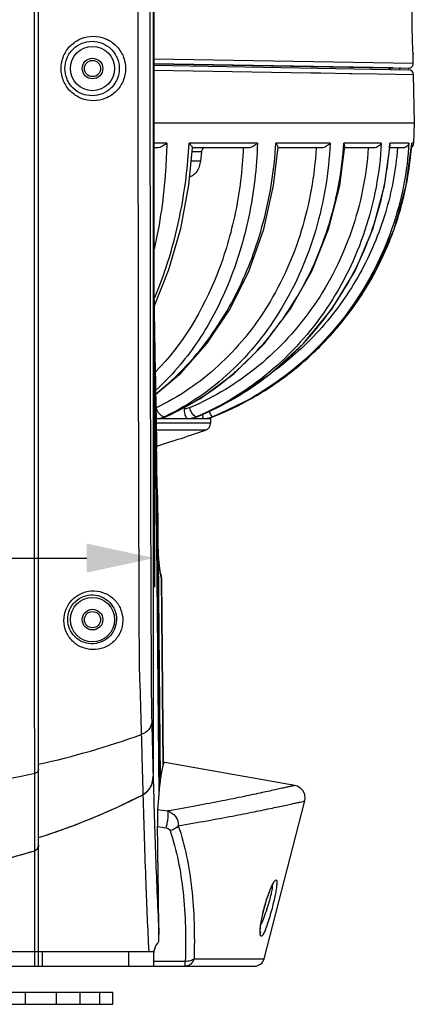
# Model space of a CAD drawing. Header units: millimetres. Extents: x -192 to 265, y -68 to 200.
# Tile 16 of 47: x -11 to 10, y 78 to 128. Entities that reach past the tile are written whole.
import ezdxf

# ---------------------------------------------------------------- set-up
doc = ezdxf.new("R2010")
doc.units = ezdxf.units.MM
doc.header["$LTSCALE"] = 16.335
doc.layers.get('0').update_dxf_attribs({"linetype": 'CONTINUOUS'})
doc.layers.add('02___PRT_ALL_AXES', color=7, linetype='CONTINUOUS')

# ---------------------------------------------------------------- blocks, each defined once
blk = doc.blocks.new('_FILLED')
at = {"color": 0, "linetype": 'ByBlock'}
blk.add_solid([(0, 0), (-1, 0.214), (-1, -0.214)], dxfattribs=at)

msp = doc.modelspace()

# ---------------------------------------------------------------- linework, layer by layer
at = {"color": 7, "linetype": 'Continuous'}
for p, q in [((-3.73057, 155.43421), (-3.73057, 89.44045)), ((-3.69976, 155.46866), (-3.69976, 115.61926)), ((-3.69965, 155.46866), (-3.69965, 115.61926)), ((-9.86278, 93.48774), (-9.86278, 149.21521)), ((-9.65807, 79.63099), (-9.65807, 149.1723)), ((9.70868, 126.73775), (9.71082, 126.69942)), ((9.71883, 126.24088), (9.71082, 126.69965)), ((-3.69965, 126.21219), (9.46043, 125.98248)), ((-3.69965, 126.13599), (9.47949, 125.90594)), ((-3.69608, 126.47301), (9.71883, 126.24087)), ((-3.69275, 125.88868), (4.42993, 125.74812)), ((4.42993, 125.74812), (4.93993, 125.73929)), ((4.93993, 125.73929), (6.44168, 125.7133)), ((6.44168, 125.7133), (6.47378, 125.71275)), ((6.47378, 125.71275), (6.56705, 125.71113)), ((6.56705, 125.71113), (7.8485, 125.68896)), ((7.8485, 125.68896), (9.72903, 125.65641)), ((9.77293, 123.14119), (9.72902, 125.6567)), ((9.77293, 123.14119), (-3.69965, 123.14119)), ((9.7402, 122.10909), (9.77293, 123.14119)), ((-3.0248, 122.10909), (-3.69965, 122.10909)), ((1.66555, 122.10909), (-1.87357, 122.10909)), ((5.41697, 122.10909), (2.61773, 122.10909)), ((8.0655, 122.10909), (6.12848, 122.10909)), ((8.23672, 119.91794), (8.51953, 122.0093)), ((9.49539, 122.10909), (8.50523, 122.10909)), ((8.5195, 122.00926), (8.50523, 122.10909)), ((9.64227, 122.08078), (9.64413, 122.10909)), ((9.64396, 122.0807), (9.64413, 122.10909)), ((9.7402, 122.10909), (9.64413, 122.10909)), ((-3.52144, 121.87119), (-3.69965, 121.87119)), ((-1.88233, 119.9442), (-1.68797, 121.87441)), ((-1.2318, 121.6613), (-1.70943, 121.6613)), ((1.18623, 121.87119), (-1.69055, 121.87119)), ((-1.2318, 121.6613), (-1.28582, 121.18676)), ((2.4927, 119.9279), (2.72626, 121.90057)), ((4.97591, 121.87119), (2.72626, 121.87119)), ((5.91566, 119.92024), (6.17926, 121.94749)), ((7.68198, 121.87119), (6.16934, 121.87119)), ((9.18616, 121.87119), (8.50085, 121.87119)), ((-1.28582, 121.18676), (-1.75721, 121.18676)), ((-3.69965, 115.61926), (-3.69976, 115.61926)), ((-3.69976, 115.61926), (-3.69973, 115.53081)), ((-3.69973, 115.53081), (-3.69935, 115.3104)), ((-3.69786, 114.96168), (-3.69702, 114.83527)), ((-3.69064, 114.27009), (-3.69336, 114.46931)), ((-3.69209, 114.35749), (-3.6908, 114.2688)), ((-3.6908, 114.2688), (-3.69063, 114.25796)), ((-3.69061, 114.26996), (-3.69063, 114.25796)), ((-3.69061, 114.2701), (-3.68278, 113.78069)), ((-3.66442, 112.67441), (-3.66419, 112.66129)), ((-3.60686, 109.50747), (-3.66419, 112.67457)), ((-3.66419, 112.67457), (-3.66419, 112.66129)), ((-3.66419, 112.66129), (-3.44042, 88.4384)), ((-3.66419, 111.66129), (-3.66419, 99.19676)), ((0.53725, 108.98281), (0.56985, 109.00205)), ((-3.57801, 107.90119), (-0.76807, 107.90119)), ((-3.32062, 107.91699), (-3.11958, 107.97086)), ((-3.09715, 107.98976), (-3.14578, 107.98976)), ((-3.11958, 107.97086), (-3.05302, 107.99788)), ((-3.09715, 107.98976), (-3.05302, 107.99788)), ((-3.05302, 107.99788), (-3.05299, 107.99789)), ((-1.73628, 107.91427), (-1.5248, 107.9651)), ((-1.5248, 107.9651), (-1.45244, 107.99203)), ((-1.45973, 108.00558), (-1.49713, 107.98976)), ((-1.46707, 107.98976), (-1.49713, 107.98976)), ((-1.46707, 107.98976), (-1.45406, 107.99509)), ((-1.46707, 107.98976), (-1.45244, 107.99203)), ((-0.77651, 107.94687), (-0.74762, 107.95221)), ((-0.76807, 107.90119), (-0.76807, 107.6623)), ((-0.74762, 107.95221), (-0.63796, 107.9898)), ((-0.63982, 107.9935), (-0.64919, 107.98976)), ((-0.63902, 107.98976), (-0.64919, 107.98976)), ((-0.63902, 107.98976), (-0.63796, 107.9898)), ((-0.76807, 107.6623), (-3.57372, 107.6623)), ((-1.02255, 107.30292), (-3.56727, 107.30292)), ((-3.52228, 104.26657), (-3.52084, 104.11835)), ((-3.52228, 104.26612), (-3.49458, 101.26834)), ((-3.52084, 104.11835), (-3.51943, 103.97284)), ((-3.50029, 103.94336), (-3.37087, 89.11324)), ((-32.40557, 100.69676), (-7.16419, 100.69676)), ((-3.45264, 100.77919), (-3.45267, 100.77955)), ((-3.40619, 100.30888), (-3.45264, 100.77919)), ((-3.44997, 100.72042), (-3.45264, 100.77919)), ((-3.35016, 89.28345), (-3.44997, 100.72042)), ((-3.36553, 100.01417), (-3.40619, 100.30888)), ((-3.35249, 99.94593), (-3.36553, 100.01417)), ((-3.36222, 99.93695), (-3.36282, 99.94065)), ((-3.36, 99.92328), (-3.36222, 99.93695)), ((-3.32845, 99.86943), (-3.3511, 99.94156)), ((-3.3163, 99.72009), (-3.3511, 99.94156)), ((-3.3163, 99.72009), (-3.2312, 89.97035)), ((-3.29347, 99.64776), (-3.3163, 99.72009)), ((-3.29354, 99.65582), (-3.2095, 90.02713)), ((3.59103, 88.96035), (-3.13027, 90.14549)), ((-9.84841, 79.63099), (-9.84841, 89.58823)), ((2.00894, 80.01225), (4.10762, 88.15797)), ((-3.50243, 87.71648), (-2.98547, 87.64088)), ((-3.50597, 86.8401), (-3.07362, 86.7778)), ((-3.52308, 83.23223), (-3.52128, 83.18942)), ((-35.95431, 80.39299), (-3.68907, 80.39299)), ((-9.44685, 79.63099), (-9.44685, 80.39299)), ((-4.98743, 79.63099), (-4.98743, 80.39299)), ((-3.70865, 80.39299), (-3.70865, 79.63099)), ((-3.68907, 79.63099), (-3.68907, 80.31557)), ((-2.06892, 79.87406), (-3.68907, 79.87406)), ((-2.06893, 79.63099), (-2.06893, 79.87406)), ((-1.6132, 80.0121), (2.00894, 80.01225)), ((-41.15312, 79.63099), (1.51699, 79.63099)), ((-14.66013, 78.29749), (-5.81909, 78.29749)), ((-10.33504, 77.66249), (-10.33504, 78.29749)), ((-8.73339, 77.66249), (-8.73339, 78.29749)), ((-7.51826, 78.29749), (-7.51826, 77.66249)), ((-6.50715, 78.29749), (-6.50715, 77.66249)), ((-5.81986, 77.66249), (-5.81986, 78.29749)), ((-5.81897, 77.66249), (-5.81897, 78.29749)), ((-14.66013, 77.66249), (-5.81909, 77.66249))]:
    msp.add_line(p, q, dxfattribs=at)
for points in [[(-0.63796, 107.9898), (1.34531, 108.93163), (3.2943, 110.21565), (5.0404, 111.76547), (6.54764, 113.54929), (7.78496, 115.53044), (8.72687, 117.66816), (9.354, 119.91851), (9.6439, 122.08042)], [(8.73095, 117.67958), (9.35638, 119.93023), (9.61365, 121.85422)], [(-3.68102, 113.67427), (-2.91108, 115.58568), (-2.29927, 117.71121), (-1.88233, 119.9442)], [(-3.60025, 109.13926), (-2.29898, 110.23638), (-0.93012, 111.78551), (0.25595, 113.56819), (1.23446, 115.5476), (1.98515, 117.68246), (2.4927, 119.9279)], [(-3.05299, 107.99789), (-1.28478, 108.93933), (0.45704, 110.22267), (2.02097, 111.77162), (3.3744, 113.55453), (4.48914, 115.53471), (5.3421, 117.67135), (5.91566, 119.92024)], [(-1.45243, 107.99204), (0.46462, 108.93352), (2.35052, 110.21706), (4.04185, 111.76636), (5.50363, 113.54969), (6.70561, 115.53041), (7.62296, 117.66782), (8.23672, 119.91794)], [(-0.63796, 107.9898), (1.35515, 108.93716), (3.30325, 110.22252), (5.04843, 111.7737), (6.55458, 113.55882), (7.79058, 115.54107), (8.73095, 117.67958)], [(-3.69336, 114.46931), (-3.69735, 114.90195), (-3.6994, 115.37962), (-3.69968, 115.61926)], [(-3.66419, 112.67459), (-3.67252, 113.16033), (-3.68278, 113.78069)], [(-3.52228, 104.26657), (-3.55503, 106.62141), (-3.60686, 109.50747)], [(4.10763, 88.15802), (4.12741, 88.2883), (4.10571, 88.48968), (4.023, 88.67474), (3.88729, 88.82533), (3.71198, 88.92672), (3.59106, 88.96034)], [(2.01008, 82.61451), (2.03906, 82.72225), (2.09588, 82.91974), (2.15418, 83.10642), (2.21253, 83.2793), (2.2696, 83.43588), (2.32402, 83.57388), (2.37464, 83.69191), (2.42031, 83.78885), (2.45963, 83.86353), (2.49036, 83.9143), (2.49756, 83.92482)], [(1.81515, 81.36112), (1.81566, 81.35935), (1.81316, 81.37574), (1.81028, 81.42262), (1.81091, 81.49499), (1.81669, 81.59014), (1.82848, 81.70624), (1.84678, 81.84133), (1.8718, 81.99314), (1.90354, 82.15898), (1.94172, 82.33581), (1.98592, 82.52038), (2.01008, 82.61451)]]:
    msp.add_lwpolyline(points, dxfattribs=at)
for centre, radius in [((-6.86407, 125.96663), 1.143), ((-6.86407, 125.96663), 0.5334), ((-6.86407, 125.96663), 0.4191), ((-6.86407, 97.51863), 1.143), ((-6.86407, 97.51863), 0.5334), ((-6.86407, 97.51863), 0.4191)]:
    msp.add_circle(centre, radius, dxfattribs=at)
for centre, radius, start, end in [((7665.97124, 125.0809), 7670.48627, 179.776755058, 180.223676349), ((7707.78285, 125.08091), 7711.67682, 179.779308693, 180.221117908), ((9.46487, 126.23644), 0.254, 269, 1), ((9.47506, 125.65198), 0.254, 1, 89), ((-27.7943, 123.48193), 25.95706, 353.06434, 356.968284), ((-12.16634, 123.28917), 18.33284, 355.828923, 356.309362), ((-8.34056, 123.22229), 16.88254, 355.364025, 355.890762), ((-8.32515, 123.22118), 16.86708, 355.89079, 356.219622), ((-6.66716, 123.16721), 16.34558, 348.33314, 356.188939), ((-6.88091, 123.10184), 16.40636, 355.704213, 356.530921), ((9.48671, 122.12519), 0.254, 302.767301, 356.366855), ((-12.17873, 123.29006), 18.34526, 355.564155, 355.82895), ((-6.64024, 123.16304), 16.31837, 344.610153, 348.328373), ((-6.65069, 123.16591), 16.32921, 340.183285, 344.610182), ((-6.65169, 123.16705), 16.33054, 336.597201, 340.180705), ((-6.65323, 123.16756), 16.33215, 332.041246, 336.597711), ((-6.63815, 123.16043), 16.31549, 329.283643, 332.038512), ((103.77276, 115.59645), 107.47249, 180.1524995, 180.3384146), ((77.93307, 115.42767), 81.63224, 180.4158012, 180.643222), ((59.30987, 115.22502), 63.00793, 180.6490636, 180.7889065), ((-6.66278, 123.17735), 16.34531, 319.858093, 329.276759), ((-21.61107, 121.7799), 19.5217, 336.775719, 337.232196), ((-6.63541, 123.1574), 16.31152, 315.802335, 319.849695), ((-6.63292, 123.15617), 16.30888, 311.906458, 315.799333), ((-6.63231, 123.15526), 16.3078, 307.642284, 311.906991), ((-6.62343, 123.14501), 16.29426, 303.816558, 307.639574), ((-6.61761, 123.13625), 16.28374, 299.473455, 303.816697), ((-7.34241, 122.36748), 15.53185, 292.278863, 300.485661), ((-6.62577, 123.15364), 16.30289, 291.544248, 299.468322), ((-3.82552, 108.97978), 0.58122, 294.144557, 295.106226), ((-3.54368, 108.83343), 0.93229, 274.84133, 282.58255), ((-3.55157, 108.86371), 0.96356, 282.648055, 294.905999), ((-8.42179, 119.2563), 12.44071, 295.093236, 295.478945), ((-8.60683, 120.41632), 13.59323, 293.91153, 294.090014), ((-1.93667, 109.03399), 1.13282, 276.529612, 281.405443), ((-1.93755, 109.03818), 1.1371, 281.407027, 285.185206), ((-1.94039, 109.04781), 1.14715, 285.196245, 292.730862), ((-1.11133, 109.15103), 1.24984, 275.724971, 280.852299), ((-1.11141, 109.1512), 1.25003, 280.854077, 284.461213), ((-1.10487, 109.16868), 1.26761, 280.804764, 291.561343), ((-1.11139, 109.15111), 1.24994, 284.461522, 285.306562), ((-1.11197, 109.15297), 1.25188, 285.309717, 291.695102), ((-19.81807, 160.69411), 56.60292, 286.708719, 289.393801), ((-1.14907, 107.6623), 0.381, 289.393801, 0), ((-353.28937, 100.5531), 349.7868, 0.6082124, 0.9484231), ((-4.86442, 103.93177), 1.36418, 1.815188, 6.751663), ((-4.87333, 103.93139), 1.37309, 0.499642, 1.819335), ((2.6167, 101.24287), 6.08912, 184.384802, 184.922065), ((-4.05544, 99.64111), 0.762, 0.500076, 17.435932), ((-744.00175, 88.83082), 734.15374, 0.05911083, 0.36344414), ((811.37237, 111.60082), 815.40412, 181.36007825, 181.55732841), ((-19.03721, 132.43623), 43.40884, 282.478029, 289.789467), ((801.9481, 110.97304), 806.52152, 181.37704556, 181.59786903), ((-19.7802, 136.0309), 47.49277, 269.95432, 282.070923), ((-4.92008, 89.4303), 1.18854, 343.876176, 346.471906), ((-4.96636, 89.43996), 1.23579, 346.538271, 0.022601), ((542.20428, 104.2564), 546.13585, 181.5545497, 181.9942418), ((-20.12709, 119.45232), 34.797, 287.509254, 297.128931), ((-20.32341, 119.85516), 35.24504, 296.919298, 297.114344), ((-4.69264, 89.29466), 0.92062, 312.15275, 316.049901), ((-4.79878, 89.37849), 1.05622, 327.564091, 330.486003), ((-20.24785, 119.70323), 35.07537, 293.913318, 296.921613), ((-20.10386, 119.37938), 34.72095, 290.699845, 293.912724), ((-19.99746, 119.0994), 34.42143, 287.480225, 290.698905), ((-19.81807, 118.3339), 34.22613, 253.064913, 286.935087), ((-19.8931, 118.6806), 34.57965, 280.872169, 286.886694), ((-9.93318, 85.84034), 0.26348, 309.982399, 316.603324), ((-9.9792, 85.87234), 0.31984, 332.901214, 339.224528), ((317.73791, 96.60761), 321.53931, 182.0240115, 182.3840764), ((3.57196, 83.3101), 1.25168, 149.18809, 150.090039), ((192.94099, 91.42861), 196.63496, 182.4014493, 182.9650397), ((-7.87042, 85.85726), 10.54016, 341.82424, 342.449934), ((2.77973, 81.37797), 0.98086, 181.28129, 183.169057), ((-2.91678, 80.31624), 0.77224, 138.071964, 174.459616), ((-3.67788, 80.99973), 0.25072, 318.085122, 0.63732), ((-2.91347, 80.31554), 0.7756, 174.431878, 179.997497), ((1.517, 80.13899), 0.508, 270, 345.552419)]:
    msp.add_arc(centre, radius, start, end, dxfattribs=at)
for centre, major_axis, ratio, start_param, end_param in [((-333.6259, 92.31086), (-19.87893, 2260.38875), 0.14607476, 4.70963228, 4.71506714), ((-3.13521, -23.52892), (0, 113.67485), 0.01570932, -0.00276997, 0.20711577), ((-3.84799, 63.05904), (0, 32.24213), 0.01570926, -0.98060173, -0.74132121)]:
    msp.add_ellipse(centre, major_axis=major_axis, ratio=ratio, start_param=start_param, end_param=end_param, dxfattribs=at)
for points, knots in [([(9.66854, 127.84241), (9.66598, 127.98847), (9.66311, 128.25598), (9.66492, 128.57991), (9.66666, 128.77569), (9.66996, 128.89796), (9.66842, 128.92865), (9.67199, 128.99261), (9.67092, 128.98539)], [0, 0, 0, 0, 0.38340275, 0.70784788, 0.83199896, 0.92414646, 0.98085475, 1, 1, 1, 1]), ([(-8.48911, 125.96821), (-8.48905, 126.188), (-8.3994, 126.63068), (-8.02155, 127.18362), (-7.46628, 127.5468), (-6.8203, 127.67195), (-6.17531, 127.5455), (-5.62177, 127.18244), (-5.24476, 126.63029), (-5.1551, 126.18799), (-5.1551, 125.96819)], [0, 0, 0, 0, 0.12691965, 0.25276855, 0.37714613, 0.50039206, 0.62344931, 0.74744771, 0.87307572, 1, 1, 1, 1]), ([(9.71082, 126.69942), (9.70276, 126.8106), (9.68733, 127.19164), (9.67325, 127.57265), (9.66854, 127.84241)], [0, 0, 0, 0, 0.29236847, 1, 1, 1, 1]), ([(-8.29211, 125.96663), (-8.29204, 126.15328), (-8.216, 126.52861), (-7.89608, 126.99636), (-7.42784, 127.30225), (-6.88481, 127.40711), (-6.34301, 127.30064), (-5.87694, 126.99486), (-5.55808, 126.52812), (-5.48211, 126.15327), (-5.48206, 125.96663)], [0, 0, 0, 0, 0.12766671, 0.25384438, 0.37798924, 0.50058144, 0.62290221, 0.74649238, 0.87233624, 1, 1, 1, 1]), ([(-5.1551, 125.96819), (-5.15502, 125.74844), (-5.24421, 125.30636), (-5.62043, 124.7543), (-6.17302, 124.39076), (-6.81779, 124.2633), (-7.46457, 124.38766), (-8.02107, 124.75096), (-8.3996, 125.30478), (-8.48927, 125.74817), (-8.48911, 125.96821)], [0, 0, 0, 0, 0.12684196, 0.2522842, 0.37610776, 0.49909858, 0.62241777, 0.74696829, 0.8729962, 1, 1, 1, 1]), ([(-5.48206, 125.96663), (-5.48199, 125.78006), (-5.55752, 125.40552), (-5.87543, 124.93894), (-6.3404, 124.63264), (-6.8819, 124.52501), (-7.4258, 124.62893), (-7.89545, 124.9349), (-8.21618, 125.4036), (-8.29221, 125.77972), (-8.29211, 125.96663)], [0, 0, 0, 0, 0.12754979, 0.25313461, 0.37648926, 0.49872349, 0.62141507, 0.74579483, 0.87221949, 1, 1, 1, 1]), ([(-3.0248, 122.10909), (-3.03465, 121.64062), (-3.1175, 119.80556), (-3.37598, 117.97701), (-3.67891, 116.64269)], [0, 0, 0, 0, 0.25509594, 1, 1, 1, 1]), ([(-3.59255, 109.1753), (-2.69232, 109.87051), (-1.02517, 111.56148), (0.87026, 114.66932), (2.14795, 118.25096), (2.53958, 120.80885), (2.61773, 122.10909)], [0, 0, 0, 0, 0.23136125, 0.47723195, 0.73504316, 1, 1, 1, 1]), ([(1.66555, 122.10909), (1.62304, 120.84327), (1.40186, 118.95833), (0.78556, 116.5433), (-0.01195, 114.30325), (-1.33612, 111.78769), (-2.79423, 110.08104), (-3.59088, 109.37064)], [0, 0, 0, 0, 0.26897652, 0.40043282, 0.52876123, 0.77331826, 1, 1, 1, 1]), ([(-3.0248, 122.10909), (-3.09538, 122.04971), (-3.24697, 121.9442), (-3.42798, 121.87119), (-3.52144, 121.87119)], [0, 0, 0, 0, 0.49668709, 1, 1, 1, 1]), ([(5.41697, 122.10909), (5.34948, 120.59856), (4.86306, 117.62215), (3.10452, 113.54939), (0.44651, 110.20221), (-1.85661, 108.60377), (-3.07006, 108.02554)], [0, 0, 0, 0, 0.26368006, 0.52003646, 0.76559302, 1, 1, 1, 1]), ([(-1.68801, 121.87442), (-1.68775, 121.87888), (-1.69234, 121.8907), (-1.70811, 121.9215), (-1.74392, 121.97131), (-1.80117, 122.03854), (-1.84767, 122.08498), (-1.87357, 122.10909)], [0, 0, 0, 0, 0.04440784, 0.12067896, 0.34805009, 0.64821108, 1, 1, 1, 1]), ([(8.0655, 122.10909), (7.98368, 120.589), (7.41862, 117.57305), (5.41735, 113.4771), (2.41796, 110.13297), (-0.12231, 108.57335), (-1.45973, 108.00558)], [0, 0, 0, 0, 0.25553616, 0.50798232, 0.75610593, 1, 1, 1, 1]), ([(1.66555, 122.10909), (1.60405, 122.04807), (1.45913, 121.93845), (1.28076, 121.87119), (1.18623, 121.87119)], [0, 0, 0, 0, 0.4782047, 1, 1, 1, 1]), ([(2.72097, 121.93929), (2.71726, 121.95225), (2.69248, 122.01428), (2.65239, 122.06894), (2.61773, 122.10909)], [0, 0, 0, 0, 0.2026413, 1, 1, 1, 1]), ([(5.41697, 122.10909), (5.3683, 122.04695), (5.23735, 121.93336), (5.06773, 121.87119), (4.97591, 121.87119)], [0, 0, 0, 0, 0.46228171, 1, 1, 1, 1]), ([(6.17926, 121.94749), (6.18016, 121.95964), (6.17679, 122.017), (6.15195, 122.07092), (6.12848, 122.10909)], [0, 0, 0, 0, 0.21372615, 1, 1, 1, 1]), ([(8.0655, 122.10909), (8.03298, 122.04708), (7.92367, 121.92892), (7.76745, 121.87119), (7.68198, 121.87119)], [0, 0, 0, 0, 0.45032966, 1, 1, 1, 1]), ([(9.49539, 122.10909), (9.48093, 122.04957), (9.40267, 121.92606), (9.26202, 121.87119), (9.18616, 121.87119)], [0, 0, 0, 0, 0.44673388, 1, 1, 1, 1]), ([(0.93159, 121.87119), (0.88037, 120.74148), (0.60646, 118.51987), (-0.57449, 114.46155), (-2.21414, 111.71252), (-3.61814, 110.29317)], [0, 0, 0, 0, 0.26787984, 0.52708531, 1, 1, 1, 1]), ([(4.69872, 121.87119), (4.61385, 120.42405), (4.11114, 117.57824), (2.38249, 113.69526), (-0.19471, 110.51381), (-2.41256, 108.99999), (-3.57891, 108.45347)], [0, 0, 0, 0, 0.2638137, 0.52011378, 0.76559033, 1, 1, 1, 1]), ([(-3.05846, 108.00699), (-1.79434, 108.57219), (0.61241, 110.12537), (3.45632, 113.40767), (5.3981, 117.41918), (5.99536, 120.37311), (6.11157, 121.87119)], [0, 0, 0, 0, 0.23898128, 0.48608965, 0.74068092, 1, 1, 1, 1]), ([(7.39435, 121.87119), (7.29356, 120.41862), (6.71325, 117.54294), (4.75725, 113.64787), (1.86466, 110.47326), (-0.57046, 108.9931), (-1.85107, 108.45347)], [0, 0, 0, 0, 0.25556603, 0.50798272, 0.75608907, 1, 1, 1, 1]), ([(-1.05556, 121.87119), (-1.099, 121.87119), (-1.19488, 121.81371), (-1.22569, 121.71498), (-1.2318, 121.6613)], [0, 0, 0, 0, 0.44570295, 1, 1, 1, 1]), ([(9.47936, 121.87292), (9.36629, 120.36766), (8.72037, 117.37571), (6.5652, 113.34203), (3.39314, 110.06361), (0.75087, 108.54889), (-0.63982, 107.9935)], [0, 0, 0, 0, 0.25098952, 0.50136866, 0.75100801, 1, 1, 1, 1]), ([(0.56985, 109.00205), (1.67902, 109.65831), (3.75206, 111.26034), (6.19707, 114.34481), (7.85941, 117.94216), (8.38035, 120.54574), (8.48674, 121.85777)], [0, 0, 0, 0, 0.24707543, 0.4964116, 0.74764344, 1, 1, 1, 1]), ([(8.90067, 121.87119), (8.81323, 120.73707), (8.39347, 118.48213), (7.05839, 115.32088), (5.08158, 112.5244), (3.39149, 110.98736), (2.47751, 110.32226)], [0, 0, 0, 0, 0.25074725, 0.50106207, 0.75082153, 1, 1, 1, 1]), ([(2.72629, 121.90054), (2.72649, 121.9034), (2.72652, 121.9165), (2.72377, 121.92947), (2.72097, 121.93929)], [0, 0, 0, 0, 0.21891559, 1, 1, 1, 1]), ([(-1.28582, 121.18676), (-1.29682, 121.09016), (-1.33778, 120.90467), (-1.45705, 120.65837), (-1.62453, 120.46938), (-1.76692, 120.39138), (-1.83894, 120.36973)], [0, 0, 0, 0, 0.28094771, 0.54368709, 0.78268701, 1, 1, 1, 1]), ([(-3.61049, 114.22505), (-3.41339, 114.69467), (-2.67203, 116.67335), (-2.2208, 118.75678), (-2.02719, 120.34749)], [0, 0, 0, 0, 0.24117509, 1, 1, 1, 1]), ([(-3.69063, 114.25796), (-3.68851, 114.1237), (-3.6801, 113.59585), (-3.67126, 113.068), (-3.66442, 112.67441)], [0, 0, 0, 0, 0.25434846, 1, 1, 1, 1]), ([(-3.66419, 112.66129), (-3.65839, 112.32843), (-3.63602, 111.06593), (-3.61247, 109.80344), (-3.5953, 108.87381)], [0, 0, 0, 0, 0.26364574, 1, 1, 1, 1]), ([(-3.5953, 108.87381), (-3.59252, 108.72336), (-3.58182, 108.14206), (-3.57129, 107.56075), (-3.56379, 107.12987)], [0, 0, 0, 0, 0.25879997, 1, 1, 1, 1]), ([(-3.14578, 107.98976), (-3.18605, 107.98859), (-3.27866, 108.02169), (-3.39672, 108.12504), (-3.50363, 108.27329), (-3.55755, 108.39104), (-3.57891, 108.45347)], [0, 0, 0, 0, 0.18175273, 0.41993672, 0.70231962, 1, 1, 1, 1]), ([(-2.00322, 107.93902), (-2.02206, 107.96111), (-2.05401, 108.02131), (-2.10039, 108.1748), (-2.11251, 108.30709), (-2.11308, 108.40032)], [0, 0, 0, 0, 0.18127428, 0.41791879, 1, 1, 1, 1]), ([(-1.5783, 108.02262), (-1.63787, 108.06718), (-1.74197, 108.20908), (-1.81701, 108.36278), (-1.85107, 108.45347)], [0, 0, 0, 0, 0.43438319, 1, 1, 1, 1]), ([(-0.69167, 108.02262), (-0.71808, 108.05539), (-0.77008, 108.14454), (-0.81525, 108.23645), (-0.84017, 108.29151)], [0, 0, 0, 0, 0.41051695, 1, 1, 1, 1]), ([(-1.93626, 107.90119), (-1.94201, 107.90119), (-1.96826, 107.90507), (-1.99, 107.92349), (-2.00322, 107.93902)], [0, 0, 0, 0, 0.21988244, 1, 1, 1, 1]), ([(-1.49713, 107.98976), (-1.50319, 107.98949), (-1.5329, 107.99249), (-1.55951, 108.00856), (-1.5783, 108.02262)], [0, 0, 0, 0, 0.20537669, 1, 1, 1, 1]), ([(-1.11123, 107.90119), (-1.11902, 107.90119), (-1.13606, 107.92432), (-1.14842, 107.96754), (-1.16316, 108.03881), (-1.16944, 108.09355), (-1.17251, 108.12474)], [0, 0, 0, 0, 0.09855616, 0.29836015, 0.6036708, 1, 1, 1, 1]), ([(-0.64919, 107.98976), (-0.65566, 107.98907), (-0.67286, 108.00024), (-0.68431, 108.01348), (-0.69167, 108.02262)], [0, 0, 0, 0, 0.35682923, 1, 1, 1, 1]), ([(-3.56379, 107.12987), (-3.56263, 107.06304), (-3.55809, 106.80072), (-3.55368, 106.53839), (-3.55049, 106.34289)], [0, 0, 0, 0, 0.25476402, 1, 1, 1, 1]), ([(-3.40463, 100.25725), (-3.40853, 100.29181), (-3.42523, 100.44604), (-3.43959, 100.60051), (-3.44997, 100.72042)], [0, 0, 0, 0, 0.22416007, 1, 1, 1, 1]), ([(-3.36282, 99.94065), (-3.36646, 99.96344), (-3.38233, 100.06871), (-3.39528, 100.1744), (-3.40463, 100.25725)], [0, 0, 0, 0, 0.21675702, 1, 1, 1, 1]), ([(-3.3163, 99.72009), (-3.32029, 99.73282), (-3.33865, 99.79969), (-3.35092, 99.86805), (-3.36, 99.92328)], [0, 0, 0, 0, 0.19248788, 1, 1, 1, 1]), ([(-8.34218, 97.46959), (-8.34438, 97.67186), (-8.26495, 98.08409), (-7.91267, 98.60215), (-7.38693, 98.93858), (-6.78159, 99.04241), (-6.19278, 98.91026), (-5.70114, 98.56933), (-5.37201, 98.06676), (-5.2967, 97.6685), (-5.29886, 97.47011)], [0, 0, 0, 0, 0.1270892, 0.25551065, 0.38326595, 0.50864939, 0.63148558, 0.75306903, 0.87534879, 1, 1, 1, 1]), ([(-8.14591, 97.51863), (-8.14809, 97.68786), (-8.08204, 98.03369), (-7.7859, 98.4679), (-7.34396, 98.74681), (-6.83958, 98.8279), (-6.35465, 98.7131), (-5.9529, 98.42857), (-5.68412, 98.01251), (-5.623, 97.68322), (-5.62511, 97.51863)], [0, 0, 0, 0, 0.12797569, 0.25786853, 0.38675252, 0.51220468, 0.63411527, 0.7543439, 0.87553319, 1, 1, 1, 1]), ([(-5.29886, 97.47011), (-5.30094, 97.27049), (-5.38676, 96.86583), (-5.74001, 96.36043), (-6.25888, 96.03299), (-6.85436, 95.93052), (-7.4362, 96.0573), (-7.92607, 96.38954), (-8.25845, 96.88197), (-8.34014, 97.27386), (-8.34218, 97.46959)], [0, 0, 0, 0, 0.12709838, 0.25535085, 0.38258757, 0.50756104, 0.6305124, 0.75263124, 0.87537953, 1, 1, 1, 1]), ([(-5.62511, 97.51863), (-5.62721, 97.35207), (-5.69965, 97.01388), (-5.99657, 96.59258), (-6.43105, 96.32273), (-6.92504, 96.24253), (-7.40318, 96.35135), (-7.80381, 96.62706), (-8.07632, 97.03333), (-8.14385, 97.35661), (-8.14591, 97.51863)], [0, 0, 0, 0, 0.12799402, 0.25766068, 0.38577329, 0.51059608, 0.63263065, 0.75360127, 0.87549811, 1, 1, 1, 1]), ([(-4.45658, 95.13625), (-4.44361, 94.79396), (-4.40073, 93.61235), (-4.36233, 92.43056), (-4.3405, 91.59098)], [0, 0, 0, 0, 0.28969808, 1, 1, 1, 1]), ([(-3.83654, 95.31981), (-3.83538, 95.02322), (-3.8296, 93.99881), (-3.81933, 92.97435), (-3.80203, 92.2467)], [0, 0, 0, 0, 0.28950962, 1, 1, 1, 1]), ([(-3.80203, 92.2467), (-3.80381, 92.1071), (-3.92657, 91.80825), (-4.19265, 91.64334), (-4.3405, 91.59098)], [0, 0, 0, 0, 0.47093756, 1, 1, 1, 1]), ([(-9.65807, 89.78576), (-9.65807, 89.74053), (-9.70373, 89.64245), (-9.79773, 89.59877), (-9.84841, 89.58823)], [0, 0, 0, 0, 0.46638565, 1, 1, 1, 1]), ([(-4.25985, 88.4836), (-4.09199, 88.56955), (-3.81502, 88.86651), (-3.73057, 89.25085), (-3.73057, 89.44045)], [0, 0, 0, 0, 0.49866029, 1, 1, 1, 1]), ([(3.59106, 88.96034), (3.59323, 88.95995), (3.57394, 88.95752), (3.56458, 88.95332), (3.52543, 88.94557), (3.48148, 88.93522), (3.42056, 88.92176), (3.3152, 88.89791), (3.15004, 88.86043), (2.91309, 88.80742), (2.62391, 88.74348), (2.28328, 88.66876), (1.89157, 88.58424), (1.44934, 88.49039), (0.761, 88.3469), (-0.22021, 88.14908), (-1.53953, 87.89675), (-2.48303, 87.7277), (-2.98547, 87.64088)], [0, 0, 0, 0, 0.00098381, 0.0039948, 0.00906081, 0.01619327, 0.0253565, 0.03650656, 0.06471942, 0.10095547, 0.14515031, 0.19714423, 0.25691418, 0.32435203, 0.39931576, 0.5713559, 0.77197727, 1, 1, 1, 1]), ([(-4.25981, 88.48362), (-4.21702, 86.95863), (-4.13238, 84.26111), (-4.01875, 81.56453), (-3.95555, 80.39299)], [0, 0, 0, 0, 0.56527747, 1, 1, 1, 1]), ([(-2.42852, 86.88468), (-1.92954, 86.96612), (-0.99235, 87.12615), (0.31823, 87.36784), (1.44023, 87.58776), (2.25428, 87.75532), (2.80674, 87.87216), (3.14561, 87.94524), (3.43301, 88.00794), (3.66932, 88.06007), (3.85204, 88.10094), (3.97551, 88.12814), (4.04241, 88.14346), (4.0813, 88.15158), (4.09055, 88.15475), (4.10995, 88.15803), (4.10774, 88.158)], [0, 0, 0, 0, 0.22773666, 0.42824319, 0.60028268, 0.74274861, 0.80260347, 0.8546478, 0.89887387, 0.93518476, 0.96342725, 0.9837933, 0.99091984, 0.99598205, 0.99900473, 1, 1, 1, 1]), ([(-3.50243, 87.71648), (-3.50563, 87.67373), (-3.50642, 87.55113), (-3.50993, 87.2591), (-3.50888, 87.00974), (-3.50597, 86.8401)], [0, 0, 0, 0, 0.14672808, 0.41924073, 1, 1, 1, 1]), ([(-2.9854, 87.64089), (-2.97747, 87.62595), (-2.96958, 87.58137), (-2.96493, 87.50189), (-2.96793, 87.39619), (-2.98151, 87.22755), (-3.01256, 87.01805), (-3.04981, 86.85239), (-3.07362, 86.7778)], [0, 0, 0, 0, 0.05799071, 0.1513215, 0.27458317, 0.41941837, 0.73153665, 1, 1, 1, 1]), ([(-2.9854, 87.64087), (-2.82453, 87.59966), (-2.53222, 87.39109), (-2.41848, 87.04926), (-2.42852, 86.88468)], [0, 0, 0, 0, 0.50178658, 1, 1, 1, 1]), ([(-3.07362, 86.7778), (-3.02526, 86.77081), (-2.9403, 86.73704), (-2.87105, 86.66958), (-2.85788, 86.63103)], [0, 0, 0, 0, 0.5452958, 1, 1, 1, 1]), ([(-2.42852, 86.88468), (-2.45093, 86.85191), (-2.56423, 86.72524), (-2.73035, 86.65099), (-2.85788, 86.63103)], [0, 0, 0, 0, 0.23521796, 1, 1, 1, 1]), ([(-2.85788, 86.63103), (-2.50854, 85.6085), (-2.07646, 83.35074), (-2.03238, 81.06938), (-2.06892, 79.87406)], [0, 0, 0, 0, 0.47466798, 1, 1, 1, 1]), ([(-2.42852, 86.88468), (-2.07296, 85.84526), (-1.62968, 83.54954), (-1.57921, 81.22886), (-1.6132, 80.0121)], [0, 0, 0, 0, 0.47437488, 1, 1, 1, 1]), ([(-9.84841, 85.59198), (-9.7907, 85.60949), (-9.68891, 85.6957), (-9.65807, 85.81963), (-9.65807, 85.88042)], [0, 0, 0, 0, 0.49795398, 1, 1, 1, 1]), ([(2.00665, 82.61503), (2.07015, 82.85693), (2.17383, 83.19912), (2.33151, 83.61321), (2.41047, 83.78951), (2.44994, 83.86602)], [0, 0, 0, 0, 0.5645282, 0.80567845, 1, 1, 1, 1]), ([(2.49695, 83.95123), (2.51007, 83.97321), (2.53398, 84.01118), (2.57045, 84.05465), (2.60115, 84.0823), (2.63648, 84.08225), (2.65463, 84.04793), (2.66277, 84.00022), (2.66526, 83.92983), (2.65811, 83.79686), (2.62999, 83.58707), (2.57607, 83.2957), (2.50304, 82.96465), (2.44571, 82.73381), (2.41477, 82.61536)], [0, 0, 0, 0, 0.04537326, 0.07902631, 0.10135424, 0.11605501, 0.13399383, 0.16270085, 0.20388239, 0.25754667, 0.39916161, 0.57834962, 0.78295698, 1, 1, 1, 1]), ([(2.44994, 83.86602), (2.45307, 83.87208), (2.46505, 83.89502), (2.47749, 83.91772), (2.48699, 83.93423)], [0, 0, 0, 0, 0.26377231, 1, 1, 1, 1]), ([(2.42815, 83.80511), (2.43192, 83.74296), (2.41407, 83.58905), (2.36265, 83.32973), (2.28169, 83.0164), (2.21555, 82.79411), (2.17914, 82.67899)], [0, 0, 0, 0, 0.16148063, 0.39840967, 0.68681626, 1, 1, 1, 1]), ([(1.79912, 81.35604), (1.79735, 81.43291), (1.80883, 81.61179), (1.86716, 82.03405), (1.94382, 82.37568), (2.00665, 82.61503)], [0, 0, 0, 0, 0.18039206, 0.41939675, 1, 1, 1, 1]), ([(2.14383, 82.56944), (2.09609, 82.42402), (2.00251, 82.15846), (1.89481, 81.89794), (1.83872, 81.78236)], [0, 0, 0, 0, 0.54367287, 1, 1, 1, 1]), ([(2.41477, 82.61536), (2.37697, 82.47071), (2.30055, 82.19504), (2.18171, 81.81446), (2.06898, 81.50681), (1.99034, 81.33131), (1.94893, 81.26412)], [0, 0, 0, 0, 0.31316457, 0.5992119, 0.83467586, 1, 1, 1, 1]), ([(1.94893, 81.26412), (1.93975, 81.24923), (1.9227, 81.22346), (1.89604, 81.19346), (1.87171, 81.17503), (1.83386, 81.17408), (1.80567, 81.24064), (1.80232, 81.28915), (1.80038, 81.32375)], [0, 0, 0, 0, 0.17503214, 0.30791804, 0.40232792, 0.47208754, 0.65314104, 1, 1, 1, 1]), ([(-1.61321, 80.0121), (-1.63814, 79.9078), (-1.72708, 79.7581), (-1.91239, 79.65011), (-2.01734, 79.63099), (-2.06893, 79.63099)], [0, 0, 0, 0, 0.50765299, 0.75579962, 1, 1, 1, 1]), ([(-1.61321, 80.0121), (-1.63516, 79.98742), (-1.69604, 79.94588), (-1.80412, 79.90336), (-1.93175, 79.87761), (-2.02236, 79.87453), (-2.06893, 79.87406)], [0, 0, 0, 0, 0.20333677, 0.4431278, 0.71328852, 1, 1, 1, 1])]:
    msp.add_open_spline(points, degree=3, knots=knots, dxfattribs=at)
for points in [[(-1.85107, 108.45347), (-1.93319, 108.41886), (-2.02396, 108.40032), (-2.11308, 108.40032)], [(-3.43691, 107.90371), (-3.32038, 107.91206), (-3.20378, 107.94203), (-3.09715, 107.98976)], [(-1.83758, 107.90371), (-1.71106, 107.91202), (-1.58436, 107.9416), (-1.46707, 107.98976)], [(-3.7783, 89.10023), (-3.80259, 89.0162), (-3.83652, 88.93428), (-3.87962, 88.85816)], [(-4.0748, 88.61215), (-4.13049, 88.56175), (-4.193, 88.51783), (-4.25985, 88.4836)], [(-3.90733, 88.81198), (-3.94284, 88.75612), (-3.9839, 88.70336), (-4.02984, 88.65572)], [(-9.76388, 85.63845), (-9.78852, 85.6178), (-9.81764, 85.60132), (-9.84841, 85.59198)], [(-9.69447, 85.72664), (-9.70697, 85.70224), (-9.72289, 85.67923), (-9.74173, 85.65932)], [(-9.65807, 85.88042), (-9.65807, 85.83925), (-9.66554, 85.79738), (-9.68016, 85.75889)]]:
    msp.add_open_spline(points, degree=3, dxfattribs=at)
at = {"layer": '02___PRT_ALL_AXES', "color": 7, "linetype": 'Continuous'}
for p, q in [((8.68601, 125.99599), (-3.69965, 126.21219)), ((9.07433, 125.98921), (9.01093, 125.99032)), ((9.01093, 125.98921), (9.01093, 125.91429))]:
    msp.add_line(p, q, dxfattribs=at)
msp.add_open_spline([(8.44712, 126.00008), (8.45708, 125.97652), (8.49127, 125.93656), (8.54092, 125.92233), (8.56431, 125.92192)], degree=3, knots=[0, 0, 0, 0, 0.52234385, 1, 1, 1, 1], dxfattribs=at)

# ---------------------------------------------------------------- block references
at = {"color": 7, "linetype": 'Continuous', "xscale": 3.5, "yscale": 3.5, "zscale": 3.5}
msp.add_blockref('_FILLED', (-3.66419, 100.69676), dxfattribs=at)

doc.saveas('drawing.dxf')
